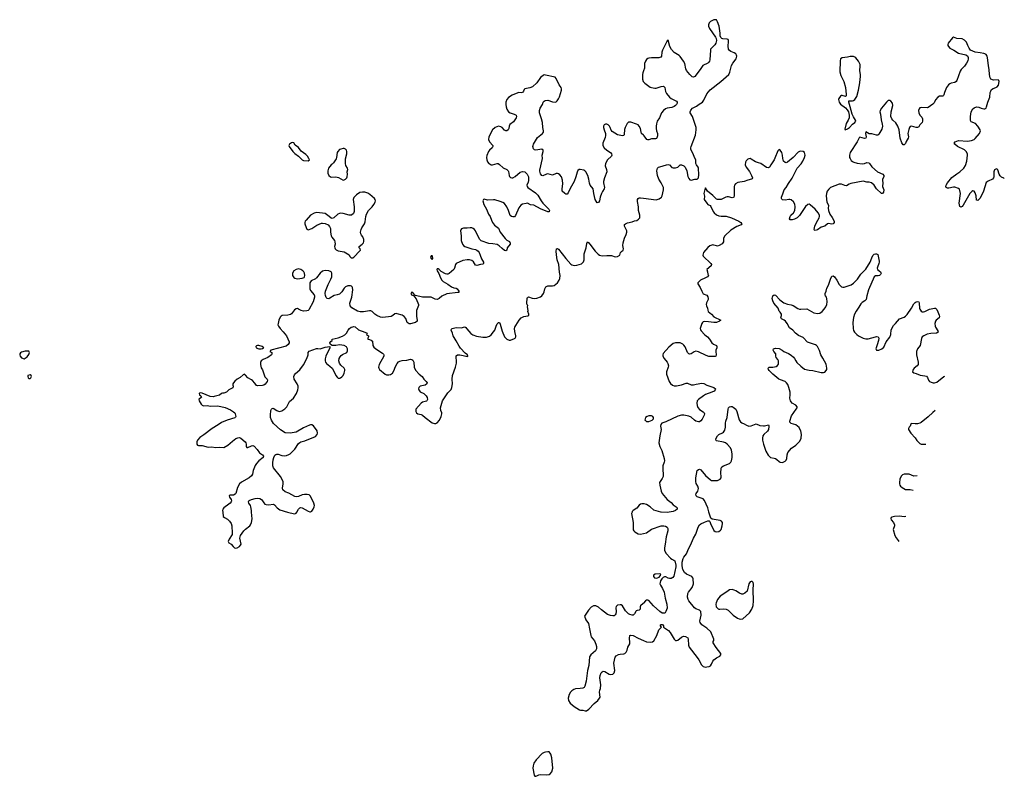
# Model space of a CAD drawing. Header units: inches. Extents: x 1835039 to 2027607, y 642849 to 774141.
# Tile 109 of 113: x 1999638 to 2015992, y 715613 to 728178. Entities that reach past the tile are written whole.
import ezdxf

# ---------------------------------------------------------------- set-up
doc = ezdxf.new("R2010")
doc.units = ezdxf.units.IN
doc.header["$MEASUREMENT"] = 0
for name, color, linetype in [('B9792', 7, 'Continuous'), ('C0701', 7, 'Continuous'), ('C0702', 7, 'Continuous'), ('C0711', 7, 'Continuous'), ('C0712', 7, 'Continuous')]:
    doc.layers.add(name, color=color, linetype=linetype)

msp = doc.modelspace()

# ---------------------------------------------------------------- linework, layer by layer
at = {"layer": 'B9792', "color": 6, "elevation": 300}
for points in [[(1999790, 722673), (1999729, 722671), (1999670, 722659), (1999650, 722648), (1999641, 722630), (1999638, 722610), (1999646, 722590), (1999670, 722561), (1999710, 722546), (1999760, 722580), (1999790, 722618), (1999799, 722650)], [(1999810, 722282), (1999774, 722270), (1999772, 722250), (1999778, 722230), (1999790, 722218), (1999810, 722221), (1999822, 722230), (1999834, 722250), (1999828, 722270)]]:
    msp.add_lwpolyline(points, close=True, dxfattribs=at)
at = {"layer": 'C0701', "color": 6, "elevation": 300}
for points in [[(2003011, 720000), (2003019, 719930), (2003041, 719910), (2003090, 719881), (2003124, 719850), (2003149, 719810), (2003162, 719770), (2003168, 719652), (2003166, 719630), (2003119, 719550), (2003102, 719510), (2003104, 719504), (2003112, 719492), (2003150, 719471), (2003182, 719430), (2003207, 719410), (2003230, 719404), (2003250, 719408), (2003289, 719430), (2003307, 719450), (2003314, 719470), (2003296, 719570), (2003307, 719610), (2003362, 719690), (2003390, 719719), (2003458, 719770), (2003473, 719790), (2003491, 719830), (2003497, 719890), (2003491, 720000)], [(2004085, 720000), (2004130, 719986), (2004207, 719973), (2004230, 719984), (2004239, 720000)], [(2009809, 720000), (2009802, 719978), (2009825, 719830), (2009829, 719709), (2009838, 719690), (2009855, 719675), (2009910, 719641), (2009950, 719635), (2010000, 719647)], [(2010000, 718488), (2009996, 718484), (2009950, 718447), (2009942, 718430), (2009946, 718390), (2009939, 718381), (2009930, 718374), (2009893, 718367), (2009880, 718360), (2009870, 718350), (2009850, 718309), (2009830, 718292), (2009810, 718290), (2009770, 718299), (2009750, 718311), (2009702, 718362), (2009650, 718447), (2009630, 718460), (2009610, 718463), (2009570, 718454), (2009545, 718435), (2009540, 718410), (2009543, 718350), (2009537, 718310), (2009527, 718293), (2009510, 718278), (2009490, 718276), (2009450, 718285), (2009402, 718302), (2009299, 718379), (2009250, 718422), (2009210, 718446), (2009170, 718444), (2009130, 718423), (2009085, 718370), (2009021, 718270), (2009039, 718210), (2009083, 718150), (2009105, 718065), (2009122, 717950), (2009131, 717930), (2009184, 717864), (2009210, 717810), (2009220, 717770), (2009219, 717730), (2009202, 717698), (2009125, 717630), (2009105, 717595), (2009089, 717451), (2009070, 717370), (2009047, 717193), (2009027, 717110), (2009011, 717089), (2008990, 717079), (2008950, 717070), (2008870, 717066), (2008843, 717057), (2008810, 717035), (2008788, 717010), (2008764, 716970), (2008748, 716910), (2008753, 716870), (2008783, 716830), (2008850, 716771), (2008936, 716716), (2008951, 716711), (2008993, 716713), (2009030, 716701), (2009050, 716703), (2009090, 716730), (2009178, 716822), (2009238, 716870), (2009270, 716910), (2009277, 716930), (2009270, 717010), (2009275, 717045), (2009286, 717074), (2009290, 717130), (2009274, 717250), (2009280, 717290), (2009297, 717330), (2009310, 717349), (2009330, 717361), (2009356, 717356), (2009430, 717312), (2009450, 717305), (2009490, 717310), (2009511, 717329), (2009522, 717370), (2009509, 717490), (2009516, 717544), (2009530, 717590), (2009547, 717613), (2009584, 717636), (2009610, 717643), (2009670, 717645), (2009690, 717655), (2009710, 717673), (2009727, 717710), (2009740, 717760), (2009770, 717811), (2009773, 717833), (2009765, 717910), (2009770, 717950), (2009790, 717959), (2009830, 717950), (2009910, 717909), (2010000, 717870)]]:
    msp.add_lwpolyline(points, dxfattribs=at)
msp.add_lwpolyline([(2008410, 716022), (2008370, 716016), (2008350, 716010), (2008316, 715990), (2008214, 715886), (2008176, 715830), (2008165, 715790), (2008163, 715750), (2008185, 715630), (2008195, 715615), (2008210, 715613), (2008230, 715619), (2008263, 715637), (2008290, 715644), (2008390, 715638), (2008430, 715642), (2008450, 715653), (2008475, 715690), (2008491, 715750), (2008479, 715919), (2008461, 715981), (2008450, 715999), (2008430, 716019)], close=True, dxfattribs=at)
at = {"layer": 'C0702', "color": 6, "elevation": 300}
for points in [[(2010000, 727328), (2009986, 727294), (2009982, 727270), (2009982, 727190), (2009995, 727150), (2010000, 727145)], [(2010000, 726258), (2009965, 726290), (2009958, 726310), (2009951, 726370), (2009930, 726412), (2009910, 726431), (2009883, 726443), (2009790, 726474), (2009750, 726475), (2009730, 726456), (2009695, 726390), (2009685, 726355), (2009679, 726270), (2009670, 726255), (2009650, 726251), (2009570, 726265), (2009481, 726321), (2009463, 726343), (2009448, 726390), (2009436, 726410), (2009410, 726433), (2009390, 726442), (2009370, 726443), (2009346, 726430), (2009336, 726410), (2009335, 726390), (2009344, 726350), (2009368, 726290), (2009368, 726252), (2009361, 726219), (2009325, 726130), (2009326, 726090), (2009347, 726050), (2009391, 726010), (2009450, 725970), (2009467, 725950), (2009473, 725930), (2009470, 725910), (2009404, 725850), (2009368, 725790), (2009363, 725750), (2009385, 725690), (2009389, 725650), (2009349, 725551), (2009333, 725490), (2009334, 725466), (2009351, 725389), (2009347, 725370), (2009316, 725324), (2009299, 725290), (2009277, 725230), (2009271, 725170), (2009250, 725142), (2009230, 725135), (2009199, 725190), (2009174, 725290), (2009162, 725370), (2009112, 725432), (2009102, 725462), (2009090, 725532), (2009073, 725590), (2009042, 725650), (2009026, 725670), (2009010, 725680), (2008949, 725691), (2008930, 725690), (2008910, 725675), (2008895, 725645), (2008877, 725570), (2008845, 725490), (2008783, 725377), (2008750, 725301), (2008730, 725279), (2008710, 725283), (2008690, 725294), (2008650, 725330), (2008649, 725370), (2008657, 725450), (2008654, 725514), (2008637, 725570), (2008610, 725603), (2008590, 725617), (2008570, 725624), (2008550, 725625), (2008490, 725598), (2008410, 725616), (2008390, 725614), (2008326, 725586), (2008308, 725588), (2008290, 725618), (2008280, 725660), (2008279, 725681), (2008324, 725870), (2008316, 725930), (2008334, 725990), (2008331, 726010), (2008310, 726026), (2008212, 726012), (2008190, 726016), (2008171, 726031), (2008161, 726070), (2008164, 726090), (2008174, 726110), (2008237, 726223), (2008321, 726290), (2008338, 726310), (2008341, 726330), (2008328, 726388), (2008319, 726470), (2008307, 726530), (2008273, 726630), (2008272, 726670), (2008284, 726710), (2008320, 726770), (2008334, 726806), (2008350, 726825), (2008366, 726834), (2008410, 726840), (2008490, 726815), (2008530, 726809), (2008550, 726816), (2008566, 726830), (2008590, 726862), (2008606, 726894), (2008638, 727010), (2008638, 727030), (2008629, 727050), (2008596, 727096), (2008550, 727201), (2008530, 727221), (2008370, 727258), (2008350, 727260), (2008330, 727252), (2008290, 727218), (2008230, 727130), (2008155, 727065), (2008113, 727047), (2008030, 727032), (2008019, 727021), (2008005, 726990), (2007990, 726967), (2007970, 726963), (2007930, 726966), (2007910, 726961), (2007816, 726924), (2007757, 726883), (2007730, 726850), (2007715, 726810), (2007710, 726770), (2007717, 726730), (2007730, 726690), (2007759, 726650), (2007785, 726630), (2007850, 726607), (2007883, 726590), (2007892, 726570), (2007887, 726550), (2007841, 726479), (2007781, 726439), (2007768, 726412), (2007761, 726370), (2007752, 726350), (2007730, 726333), (2007710, 726334), (2007690, 726344), (2007650, 726386), (2007630, 726401), (2007590, 726411), (2007538, 726390), (2007492, 726350), (2007428, 726230), (2007422, 726190), (2007444, 726150), (2007496, 726090), (2007498, 726070), (2007486, 726050), (2007441, 726010), (2007426, 725990), (2007397, 725923), (2007389, 725890), (2007395, 725850), (2007410, 725815), (2007430, 725790), (2007450, 725776), (2007470, 725769), (2007490, 725769), (2007570, 725790), (2007587, 725787), (2007610, 725774), (2007670, 725715), (2007730, 725688), (2007749, 725670), (2007756, 725656), (2007767, 725590), (2007774, 725574), (2007790, 725558), (2007810, 725550), (2007830, 725552), (2007870, 725573), (2007950, 725644), (2007990, 725655), (2008030, 725649), (2008067, 725610), (2008091, 725570), (2008091, 725510), (2008083, 725477), (2008064, 725430), (2008065, 725410), (2008080, 725390), (2008203, 725303), (2008245, 725265), (2008297, 725170), (2008325, 725130), (2008425, 725030), (2008437, 725010), (2008434, 724986), (2008410, 724985), (2008290, 725038), (2008176, 725096), (2008125, 725105), (2008070, 725129), (2008050, 725128), (2007990, 725115), (2007962, 725098), (2007928, 725052), (2007874, 724926), (2007854, 724906), (2007830, 724903), (2007808, 724908), (2007787, 724927), (2007759, 725010), (2007730, 725069), (2007690, 725124), (2007664, 725144), (2007621, 725161), (2007530, 725185), (2007507, 725187), (2007410, 725180), (2007350, 725195), (2007341, 725190), (2007331, 725169), (2007348, 725110), (2007389, 725029), (2007424, 724950), (2007452, 724912), (2007472, 724850), (2007493, 724810), (2007526, 724766), (2007593, 724713), (2007620, 724650), (2007703, 724543), (2007730, 724518), (2007772, 724492), (2007779, 724479), (2007783, 724470), (2007782, 724450), (2007736, 724390), (2007732, 724348), (2007710, 724341), (2007690, 724347), (2007650, 724376), (2007604, 724424), (2007570, 724445), (2007498, 724458), (2007430, 724463), (2007305, 724505), (2007273, 724533), (2007207, 724670), (2007190, 724694), (2007170, 724711), (2007150, 724719), (2007118, 724722), (2007070, 724717), (2007010, 724718), (2006975, 724705), (2006964, 724690), (2006960, 724670), (2006970, 724590), (2006972, 724510), (2006993, 724450), (2007008, 724428), (2007033, 724410), (2007150, 724371), (2007210, 724360), (2007231, 724351), (2007253, 724333), (2007270, 724310), (2007288, 724270), (2007306, 724206), (2007340, 724150), (2007341, 724130), (2007330, 724120), (2007290, 724114), (2007230, 724095), (2007210, 724104), (2007178, 724158), (2007150, 724177), (2007110, 724188), (2007072, 724192), (2006999, 724181), (2006886, 724130), (2006874, 724110), (2006862, 724050), (2006849, 724031), (2006770, 723962), (2006750, 723951), (2006730, 723951), (2006710, 723957), (2006636, 723996), (2006616, 724016), (2006608, 724030), (2006590, 724039), (2006570, 724038), (2006567, 724030), (2006571, 724010), (2006602, 723962), (2006626, 723890), (2006650, 723850), (2006674, 723830), (2006750, 723786), (2006810, 723740), (2006850, 723723), (2006890, 723717), (2006903, 723710), (2006932, 723670), (2006932, 723650), (2006915, 723645), (2006730, 723627), (2006652, 723588), (2006607, 723550), (2006570, 723532), (2006537, 723537), (2006470, 723572), (2006330, 723571), (2006215, 723595), (2006202, 723602), (2006170, 723648), (2006150, 723654), (2006136, 723630), (2006147, 723610), (2006177, 723597), (2006197, 723577), (2006221, 723541), (2006264, 723450), (2006264, 723430), (2006230, 723350), (2006228, 723332), (2006228, 723250), (2006241, 723190), (2006238, 723170), (2006211, 723150), (2006190, 723143), (2006130, 723128), (2006109, 723129), (2006090, 723136), (2006076, 723150), (2006050, 723214), (2006026, 723250), (2005990, 723273), (2005910, 723295), (2005890, 723300), (2005870, 723295), (2005837, 723263), (2005810, 723248), (2005670, 723231), (2005630, 723240), (2005570, 723267), (2005536, 723290), (2005490, 723333), (2005470, 723341), (2005450, 723342), (2005350, 723324), (2005295, 723325), (2005250, 723339), (2005153, 723393), (2005126, 723426), (2005121, 723470), (2005152, 723570), (2005173, 723693), (2005168, 723728), (2005161, 723741), (2005151, 723751), (2005130, 723759), (2005090, 723758), (2005050, 723740), (2005030, 723722), (2004990, 723656), (2004950, 723621), (2004912, 723608), (2004860, 723600), (2004790, 723554), (2004770, 723545), (2004746, 723546), (2004730, 723563), (2004719, 723599), (2004713, 723630), (2004717, 723670), (2004759, 723781), (2004808, 723870), (2004821, 723910), (2004824, 723970), (2004811, 723991), (2004770, 724010), (2004710, 724014), (2004670, 724002), (2004630, 723970), (2004570, 723890), (2004550, 723874), (2004480, 723840), (2004459, 723810), (2004455, 723765), (2004457, 723710), (2004470, 723680), (2004530, 723610), (2004537, 723590), (2004537, 723570), (2004515, 723490), (2004440, 723360), (2004430, 723350), (2004410, 723343), (2004350, 723339), (2004311, 723351), (2004270, 723373), (2004250, 723379), (2004230, 723377), (2004203, 723357), (2004150, 723292), (2004137, 723283), (2004090, 723269), (2003997, 723263), (2003983, 723257), (2003964, 723236), (2003945, 723190), (2003929, 723130), (2003928, 723110), (2003934, 723090), (2003963, 723050), (2004016, 722996), (2004067, 722930), (2004116, 722830), (2004115, 722810), (2004098, 722782), (2004062, 722758), (2003811, 722690), (2003791, 722670), (2003825, 722650), (2003826, 722630), (2003821, 722610), (2003759, 722570), (2003683, 722537), (2003647, 722510), (2003636, 722484), (2003638, 722450), (2003650, 722394), (2003670, 722362), (2003702, 722262), (2003710, 722249), (2003748, 722210), (2003753, 722190), (2003749, 722170), (2003717, 722123), (2003693, 722107), (2003670, 722102), (2003590, 722096), (2003570, 722105), (2003544, 722144), (2003506, 722186), (2003490, 722199), (2003430, 722230), (2003390, 722275), (2003370, 722289), (2003350, 722281), (2003302, 722238), (2003250, 722208), (2003210, 722177), (2003189, 722150), (2003179, 722130), (2003179, 722110), (2003185, 722090), (2003178, 722062), (2003114, 722030), (2003074, 721990), (2003030, 721975), (2003005, 721975), (2002990, 721969), (2002956, 721944), (2002870, 721918), (2002850, 721916), (2002803, 721923), (2002670, 721978), (2002638, 721982), (2002623, 721977), (2002619, 721970), (2002623, 721950), (2002648, 721930), (2002657, 721910), (2002615, 721870), (2002620, 721850), (2002650, 721793), (2002670, 721774), (2002690, 721766), (2002750, 721770), (2002810, 721759), (2002930, 721767), (2003050, 721737), (2003141, 721701), (2003190, 721666), (2003210, 721647), (2003219, 721630), (2003228, 721590), (2003224, 721576), (2003213, 721567), (2003083, 721530), (2002990, 721488), (2002932, 721448), (2002833, 721390), (2002696, 721284), (2002630, 721239), (2002590, 721194), (2002581, 721170), (2002579, 721130), (2002590, 721111), (2002610, 721104), (2002670, 721104), (2002770, 721080), (2002830, 721085), (2002890, 721076), (2002950, 721080), (2003030, 721075), (2003096, 721110), (2003170, 721179), (2003230, 721224), (2003264, 721236), (2003290, 721238), (2003313, 721230), (2003381, 721170), (2003393, 721150), (2003399, 721130), (2003401, 721090), (2003410, 721076), (2003430, 721073), (2003490, 721100), (2003510, 721104), (2003530, 721097), (2003583, 721043), (2003623, 720983), (2003673, 720950), (2003686, 720930), (2003682, 720910), (2003610, 720853), (2003570, 720807), (2003550, 720776), (2003516, 720690), (2003506, 720630), (2003490, 720602), (2003450, 720570), (2003322, 720498), (2003289, 720471), (2003256, 720410), (2003229, 720311), (2003219, 720301), (2003190, 720284), (2003170, 720280), (2003130, 720281), (2003119, 720270), (2003125, 720250), (2003153, 720210), (2003156, 720190), (2003150, 720170), (2003135, 720150), (2003110, 720130), (2003026, 720074), (2003012, 720050), (2003007, 720027), (2003011, 720000)], [(2004239, 720000), (2004268, 720052), (2004290, 720073), (2004310, 720075), (2004330, 720070), (2004430, 720014), (2004455, 720005), (2004470, 720007), (2004490, 720019), (2004510, 720047), (2004530, 720090), (2004533, 720110), (2004524, 720150), (2004470, 720264), (2004448, 720288), (2004415, 720295), (2004366, 720294), (2004330, 720287), (2004270, 720261), (2004230, 720256), (2004210, 720262), (2004110, 720315), (2004050, 720337), (2004010, 720370), (2004002, 720398), (2004016, 720470), (2004014, 720510), (2003970, 720592), (2003854, 720734), (2003843, 720770), (2003841, 720819), (2003848, 720870), (2003861, 720910), (2003876, 720944), (2003890, 720959), (2003910, 720965), (2003930, 720963), (2003990, 720940), (2004030, 720935), (2004070, 720940), (2004110, 720958), (2004130, 720970), (2004210, 721044), (2004270, 721140), (2004290, 721159), (2004310, 721168), (2004376, 721184), (2004550, 721255), (2004581, 721290), (2004587, 721310), (2004579, 721350), (2004516, 721436), (2004490, 721452), (2004470, 721452), (2004450, 721447), (2004350, 721398), (2004232, 721328), (2004130, 721310), (2004050, 721319), (2003970, 721365), (2003852, 721472), (2003818, 721530), (2003806, 721570), (2003802, 721610), (2003810, 721686), (2003820, 721710), (2003830, 721722), (2003850, 721725), (2003910, 721686), (2003950, 721671), (2003990, 721680), (2004043, 721717), (2004074, 721750), (2004122, 721838), (2004184, 721890), (2004234, 721970), (2004259, 722030), (2004264, 722064), (2004262, 722090), (2004248, 722130), (2004195, 722210), (2004190, 722250), (2004201, 722279), (2004218, 722302), (2004290, 722362), (2004350, 722445), (2004409, 722551), (2004428, 722610), (2004430, 722650), (2004447, 722673), (2004570, 722719), (2004590, 722720), (2004630, 722712), (2004710, 722740), (2004792, 722752), (2004791, 722730), (2004722, 722590), (2004713, 722547), (2004712, 722510), (2004718, 722490), (2004733, 722470), (2004790, 722426), (2004827, 722390), (2004852, 722352), (2004889, 722269), (2004910, 722239), (2004930, 722225), (2004955, 722225), (2004969, 722231), (2004990, 722247), (2005010, 722271), (2005029, 722310), (2005041, 722350), (2005039, 722370), (2005027, 722390), (2004970, 722440), (2004950, 722475), (2004940, 722510), (2004943, 722550), (2004959, 722581), (2004979, 722601), (2005002, 722618), (2005070, 722650), (2005084, 722676), (2005085, 722710), (2005067, 722747), (2005030, 722766), (2004950, 722777), (2004888, 722768), (2004828, 722768), (2004803, 722783), (2004788, 722810), (2004805, 722835), (2004828, 722850), (2004828, 722870), (2004925, 722895), (2004999, 722921), (2005038, 722942), (2005068, 722970), (2005096, 723024), (2005118, 723050), (2005145, 723070), (2005170, 723079), (2005190, 723082), (2005210, 723075), (2005266, 723026), (2005371, 722990), (2005411, 722970), (2005398, 722950), (2005432, 722930), (2005432, 722910), (2005421, 722890), (2005422, 722870), (2005450, 722867), (2005477, 722857), (2005498, 722838), (2005506, 722770), (2005520, 722740), (2005551, 722710), (2005662, 722642), (2005682, 722622), (2005687, 722610), (2005687, 722590), (2005610, 722450), (2005600, 722410), (2005604, 722390), (2005616, 722370), (2005710, 722290), (2005730, 722281), (2005770, 722278), (2005796, 722284), (2005830, 722310), (2005850, 722345), (2005880, 722420), (2005906, 722470), (2005930, 722495), (2005950, 722507), (2005990, 722520), (2006070, 722524), (2006130, 722539), (2006154, 722534), (2006170, 722524), (2006183, 722490), (2006190, 722410), (2006210, 722355), (2006273, 722290), (2006323, 722250), (2006350, 722210), (2006392, 722170), (2006404, 722150), (2006400, 722130), (2006373, 722110), (2006290, 722090), (2006278, 722082), (2006267, 722070), (2006264, 722050), (2006270, 722030), (2006290, 721998), (2006350, 721968), (2006390, 721930), (2006405, 721905), (2006412, 721870), (2006402, 721850), (2006395, 721845), (2006330, 721825), (2006307, 721810), (2006219, 721710), (2006219, 721670), (2006230, 721647), (2006250, 721634), (2006304, 721624), (2006330, 721611), (2006371, 721571), (2006490, 721483), (2006530, 721471), (2006550, 721473), (2006570, 721485), (2006611, 721529), (2006640, 721590), (2006648, 721630), (2006647, 721650), (2006631, 721690), (2006626, 721730), (2006663, 721850), (2006750, 721982), (2006802, 722038), (2006817, 722070), (2006827, 722130), (2006819, 722210), (2006826, 722270), (2006878, 722410), (2006893, 722473), (2006895, 722510), (2006886, 722570), (2006887, 722593), (2006909, 722611), (2006950, 722615), (2007003, 722603), (2007070, 722582), (2007086, 722590), (2007078, 722598), (2007075, 722610), (2007039, 722640), (2006962, 722722), (2006938, 722758), (2006890, 722846), (2006836, 722930), (2006826, 722970), (2006802, 723022), (2006801, 723030), (2006810, 723041), (2006820, 723050), (2006890, 723068), (2006970, 723062), (2007030, 723079), (2007050, 723066), (2007063, 723043), (2007130, 722967), (2007165, 722945), (2007224, 722924), (2007330, 722906), (2007390, 722908), (2007439, 722921), (2007470, 722944), (2007510, 722992), (2007530, 723024), (2007552, 723090), (2007570, 723126), (2007590, 723148), (2007610, 723148), (2007621, 723121), (2007650, 723005), (2007690, 722911), (2007700, 722900), (2007730, 722873), (2007770, 722856), (2007790, 722856), (2007858, 722882), (2007870, 722890), (2007879, 722910), (2007879, 722930), (2007862, 723001), (2007858, 723050), (2007862, 723070), (2007878, 723102), (2007936, 723190), (2007970, 723228), (2008010, 723247), (2008078, 723262), (2008093, 723270), (2008093, 723290), (2008078, 723330), (2008084, 723350), (2008074, 723410), (2008076, 723430), (2008065, 723445), (2008061, 723470), (2008069, 723551), (2008075, 723565), (2008090, 723573), (2008150, 723555), (2008190, 723550), (2008230, 723554), (2008286, 723574), (2008309, 723591), (2008337, 723630), (2008350, 723659), (2008359, 723710), (2008379, 723741), (2008410, 723759), (2008490, 723759), (2008515, 723765), (2008570, 723807), (2008600, 723850), (2008610, 723878), (2008614, 723930), (2008604, 723984), (2008594, 724110), (2008566, 724190), (2008559, 724230), (2008547, 724330), (2008553, 724370), (2008570, 724378), (2008590, 724366), (2008708, 724210), (2008790, 724118), (2008810, 724107), (2008850, 724097), (2008890, 724101), (2008970, 724125), (2009003, 724157), (2009014, 724190), (2009015, 724290), (2009045, 724390), (2009058, 724462), (2009070, 724488), (2009090, 724474), (2009110, 724450), (2009194, 724334), (2009244, 724284), (2009270, 724266), (2009310, 724255), (2009390, 724263), (2009470, 724260), (2009530, 724237), (2009570, 724245), (2009606, 724270), (2009617, 724310), (2009632, 724328), (2009661, 724350), (2009667, 724370), (2009656, 724430), (2009662, 724470), (2009683, 724550), (2009713, 724610), (2009724, 724650), (2009722, 724670), (2009685, 724750), (2009686, 724774), (2009698, 724790), (2009733, 724807), (2009810, 724819), (2009850, 724835), (2009890, 724844), (2009915, 724865), (2009936, 724890), (2009940, 724910), (2009939, 724930), (2009917, 725010), (2009917, 725070), (2009899, 725161), (2009899, 725190), (2009908, 725210), (2009930, 725220), (2009950, 725220), (2010000, 725214)], [(2003491, 720000), (2003490, 720030), (2003478, 720090), (2003470, 720110), (2003442, 720150), (2003436, 720170), (2003442, 720190), (2003447, 720193), (2003487, 720210), (2003550, 720226), (2003590, 720230), (2003624, 720224), (2003653, 720210), (2003672, 720190), (2003692, 720152), (2003710, 720135), (2003730, 720126), (2003770, 720121), (2003851, 720131), (2003870, 720123), (2003913, 720073), (2003958, 720038), (2004085, 720000)], [(2010000, 720138), (2009970, 720139), (2009950, 720133), (2009930, 720117), (2009890, 720066), (2009830, 720030), (2009812, 720008), (2009809, 720000)]]:
    msp.add_lwpolyline(points, dxfattribs=at)
for points in [[(2004170, 726137), (2004150, 726132), (2004121, 726110), (2004111, 726090), (2004115, 726070), (2004175, 725990), (2004210, 725953), (2004270, 725910), (2004331, 725850), (2004350, 725840), (2004430, 725835), (2004449, 725850), (2004443, 725870), (2004419, 725910), (2004390, 725941), (2004315, 725995), (2004270, 726056), (2004215, 726095), (2004192, 726132)], [(2005010, 726039), (2004971, 726030), (2004950, 726020), (2004920, 725990), (2004910, 725970), (2004902, 725890), (2004895, 725865), (2004850, 725801), (2004830, 725781), (2004810, 725770), (2004766, 725710), (2004756, 725670), (2004756, 725630), (2004770, 725590), (2004798, 725570), (2004825, 725565), (2004890, 725567), (2004910, 725564), (2004935, 725555), (2005010, 725514), (2005030, 725516), (2005050, 725528), (2005070, 725553), (2005078, 725570), (2005082, 725610), (2005076, 725650), (2005089, 725690), (2005084, 725710), (2005056, 725756), (2005050, 725790), (2005052, 725868), (2005070, 725950), (2005072, 725990), (2005067, 726010), (2005050, 726027), (2005030, 726037)], [(2005370, 725316), (2005330, 725316), (2005290, 725307), (2005232, 725268), (2005190, 725225), (2005178, 725190), (2005192, 725070), (2005194, 724990), (2005180, 724960), (2005150, 724934), (2005110, 724931), (2005010, 724960), (2004970, 724964), (2004950, 724962), (2004924, 724950), (2004855, 724885), (2004830, 724876), (2004810, 724882), (2004778, 724910), (2004710, 724957), (2004667, 724967), (2004570, 724977), (2004530, 724964), (2004468, 724930), (2004394, 724850), (2004381, 724830), (2004375, 724810), (2004373, 724790), (2004377, 724770), (2004410, 724698), (2004429, 724689), (2004490, 724712), (2004575, 724765), (2004650, 724798), (2004670, 724800), (2004710, 724794), (2004764, 724770), (2004785, 724745), (2004799, 724710), (2004800, 724650), (2004810, 724590), (2004824, 724564), (2004868, 724510), (2004875, 724490), (2004876, 724450), (2004869, 724410), (2004870, 724390), (2004879, 724370), (2004895, 724355), (2004930, 724340), (2005030, 724324), (2005110, 724271), (2005124, 724244), (2005144, 724224), (2005170, 724222), (2005190, 724233), (2005290, 724339), (2005297, 724350), (2005295, 724370), (2005279, 724390), (2005278, 724410), (2005328, 724450), (2005346, 724470), (2005353, 724493), (2005353, 724530), (2005339, 724570), (2005317, 724597), (2005304, 724624), (2005301, 724650), (2005308, 724692), (2005320, 724720), (2005365, 724790), (2005378, 724822), (2005385, 724910), (2005400, 724950), (2005434, 725010), (2005490, 725070), (2005520, 725110), (2005543, 725150), (2005547, 725170), (2005545, 725190), (2005530, 725210), (2005490, 725241), (2005456, 725276), (2005418, 725298)], [(2006490, 724259), (2006470, 724258), (2006463, 724230), (2006470, 724212), (2006490, 724198), (2006499, 724210), (2006497, 724250)], [(2004270, 724038), (2004228, 724032), (2004191, 724009), (2004172, 723970), (2004169, 723950), (2004172, 723930), (2004190, 723899), (2004210, 723886), (2004250, 723876), (2004330, 723884), (2004361, 723899), (2004370, 723910), (2004374, 723930), (2004368, 723970), (2004358, 723990), (2004341, 724010), (2004310, 724031)], [(2003590, 722769), (2003570, 722761), (2003561, 722750), (2003563, 722730), (2003610, 722714), (2003650, 722713), (2003670, 722717), (2003690, 722728), (2003691, 722731), (2003664, 722750), (2003610, 722767)]]:
    msp.add_lwpolyline(points, close=True, dxfattribs=at)
at = {"layer": 'C0711', "color": 6, "elevation": 300}
for points in [[(2010000, 717870), (2010050, 717848), (2010110, 717839), (2010150, 717844), (2010170, 717861), (2010218, 717950), (2010253, 718047), (2010290, 718087), (2010298, 718090), (2010290, 718095), (2010283, 718110), (2010281, 718130), (2010290, 718136), (2010310, 718135), (2010319, 718130), (2010331, 718110), (2010331, 718090), (2010414, 718034), (2010440, 718000), (2010508, 717888), (2010530, 717869), (2010550, 717869), (2010570, 717876), (2010630, 717924), (2010650, 717934), (2010670, 717938), (2010696, 717936), (2010734, 717914), (2010743, 717890), (2010747, 717790), (2010758, 717758), (2010890, 717588), (2010916, 717550), (2010964, 717464), (2010990, 717438), (2011028, 717428), (2011050, 717429), (2011090, 717437), (2011110, 717449), (2011130, 717477), (2011153, 717527), (2011170, 717548), (2011210, 717579), (2011269, 717611), (2011285, 717630), (2011286, 717650), (2011207, 717750), (2011156, 717830), (2011154, 717850), (2011165, 717870), (2011170, 717890), (2011118, 718010), (2011050, 718074), (2010966, 718130), (2010938, 718170), (2010936, 718190), (2010959, 718290), (2010949, 718350), (2010930, 718375), (2010870, 718395), (2010847, 718410), (2010750, 718529), (2010739, 718550), (2010730, 718590), (2010738, 718650), (2010748, 718672), (2010806, 718750), (2010829, 718809), (2010823, 718890), (2010817, 718910), (2010801, 718930), (2010765, 718950), (2010711, 718971), (2010679, 718999), (2010651, 719050), (2010640, 719110), (2010641, 719170), (2010658, 719230), (2010668, 719252), (2010711, 719309), (2010745, 719390), (2010780, 719450), (2010830, 719570), (2010866, 719634), (2010908, 719750), (2010932, 719788), (2010954, 719806), (2011010, 719833), (2011070, 719856), (2011090, 719858), (2011103, 719843), (2011111, 719810), (2011170, 719695), (2011190, 719678), (2011210, 719673), (2011250, 719679), (2011280, 719700), (2011290, 719712), (2011307, 719773), (2011312, 719810), (2011310, 719830), (2011296, 719850), (2011270, 719862), (2011142, 719882), (2011119, 719899), (2011086, 720000)], [(2010425, 720000), (2010390, 719995), (2010290, 719999), (2010287, 720000)], [(2014357, 719929), (2014330, 719923), (2014249, 719931), (2014170, 719929), (2014123, 719917), (2014111, 719910), (2014106, 719894), (2014115, 719870), (2014154, 719830), (2014168, 719790), (2014166, 719770), (2014144, 719710), (2014173, 719613), (2014195, 719575), (2014230, 719527), (2014242, 719513)], [(2010000, 719647), (2010050, 719659), (2010130, 719715), (2010290, 719774), (2010335, 719775), (2010366, 719766), (2010390, 719750), (2010403, 719730), (2010403, 719690), (2010376, 719590), (2010360, 719470), (2010346, 719410), (2010347, 719370), (2010354, 719350), (2010375, 719315), (2010450, 719236), (2010470, 719218), (2010503, 719203), (2010520, 719190), (2010538, 719118), (2010539, 719090), (2010502, 718938), (2010488, 718912), (2010460, 718900), (2010430, 718896), (2010410, 718901), (2010370, 718928), (2010350, 718928), (2010326, 718914), (2010306, 718894), (2010282, 718858), (2010274, 718830), (2010273, 718810), (2010279, 718790), (2010314, 718734), (2010340, 718670), (2010361, 718570), (2010389, 718470), (2010392, 718408), (2010370, 718350), (2010357, 718330), (2010350, 718324), (2010330, 718320), (2010310, 718325), (2010270, 718350), (2010163, 718443), (2010090, 718532), (2010070, 718541), (2010050, 718540), (2010032, 718528), (2010000, 718488)]]:
    msp.add_lwpolyline(points, dxfattribs=at)
for points in [[(2010270, 718975), (2010191, 718969), (2010166, 718954), (2010168, 718930), (2010184, 718910), (2010210, 718903), (2010230, 718907), (2010257, 718923), (2010278, 718942), (2010284, 718950), (2010285, 718970)], [(2011790, 718849), (2011770, 718844), (2011750, 718809), (2011719, 718690), (2011684, 718656), (2011650, 718640), (2011630, 718640), (2011592, 718652), (2011533, 718693), (2011506, 718706), (2011470, 718713), (2011430, 718709), (2011404, 718696), (2011350, 718655), (2011274, 718606), (2011228, 718552), (2011205, 718495), (2011200, 718470), (2011206, 718430), (2011215, 718415), (2011237, 718397), (2011250, 718390), (2011269, 718389), (2011330, 718397), (2011370, 718390), (2011407, 718370), (2011491, 718290), (2011560, 718240), (2011590, 718227), (2011610, 718225), (2011650, 718229), (2011761, 718330), (2011797, 718390), (2011818, 718450), (2011825, 718530), (2011821, 718710), (2011826, 718806), (2011819, 718830), (2011806, 718846)]]:
    msp.add_lwpolyline(points, close=True, dxfattribs=at)
at = {"layer": 'C0712', "color": 6, "elevation": 300}
for points in [[(2010000, 725214), (2010211, 725189), (2010259, 725201), (2010296, 725230), (2010308, 725250), (2010330, 725350), (2010330, 725390), (2010291, 725470), (2010252, 725530), (2010230, 725590), (2010220, 725670), (2010232, 725710), (2010250, 725726), (2010270, 725735), (2010384, 725770), (2010410, 725772), (2010430, 725768), (2010470, 725722), (2010490, 725715), (2010530, 725717), (2010570, 725730), (2010610, 725766), (2010630, 725770), (2010670, 725753), (2010694, 725730), (2010720, 725670), (2010736, 725576), (2010750, 725541), (2010770, 725516), (2010790, 725513), (2010850, 725529), (2010889, 725530), (2010901, 725539), (2010910, 725552), (2010916, 725604), (2010914, 725710), (2010907, 725730), (2010880, 725770), (2010871, 725790), (2010868, 725850), (2010848, 725890), (2010826, 725950), (2010791, 726010), (2010785, 726030), (2010785, 726050), (2010792, 726070), (2010861, 726259), (2010874, 726350), (2010874, 726390), (2010815, 726570), (2010776, 726630), (2010772, 726650), (2010784, 726676), (2010811, 726709), (2010879, 726741), (2010924, 726776), (2010980, 726810), (2010999, 726841), (2011051, 726949), (2011107, 727013), (2011281, 727150), (2011414, 727270), (2011434, 727306), (2011462, 727418), (2011482, 727458), (2011537, 727530), (2011549, 727570), (2011545, 727590), (2011532, 727612), (2011506, 727630), (2011450, 727650), (2011428, 727668), (2011413, 727690), (2011404, 727736), (2011413, 727813), (2011413, 727833), (2011407, 727847), (2011390, 727854), (2011319, 727859), (2011303, 727863), (2011282, 727882), (2011272, 727910), (2011272, 727952), (2011258, 728070), (2011230, 728141), (2011210, 728174), (2011190, 728178), (2011170, 728173), (2011112, 728148), (2011090, 728126), (2011077, 728090), (2011078, 728070), (2011095, 728030), (2011196, 727890), (2011206, 727866), (2011209, 727830), (2011200, 727790), (2011182, 727758), (2011132, 727710), (2011114, 727686), (2011110, 727670), (2011101, 727510), (2011096, 727490), (2011083, 727470), (2011066, 727454), (2010984, 727416), (2010941, 727350), (2010850, 727233), (2010830, 727225), (2010810, 727231), (2010769, 727269), (2010716, 727336), (2010703, 727363), (2010683, 727450), (2010664, 727490), (2010610, 727564), (2010590, 727583), (2010510, 727633), (2010465, 727685), (2010439, 727730), (2010410, 727838), (2010390, 727828), (2010316, 727670), (2010304, 727636), (2010296, 727570), (2010286, 727554), (2010254, 727546), (2010130, 727544), (2010090, 727538), (2010070, 727531), (2010050, 727516), (2010030, 727490), (2010017, 727450), (2010017, 727370), (2010000, 727328)], [(2015992, 725536), (2015986, 725546), (2015945, 725565), (2015923, 725583), (2015904, 725610), (2015885, 725685), (2015870, 725701), (2015850, 725698), (2015830, 725683), (2015816, 725650), (2015819, 725570), (2015813, 725550), (2015795, 725530), (2015723, 725497), (2015690, 725472), (2015649, 725330), (2015590, 725215), (2015570, 725191), (2015550, 725177), (2015530, 725179), (2015524, 725250), (2015510, 725305), (2015490, 725332), (2015470, 725334), (2015450, 725325), (2015417, 725290), (2015310, 725099), (2015290, 725076), (2015270, 725064), (2015254, 725074), (2015245, 725130), (2015263, 725290), (2015250, 725361), (2015234, 725374), (2015170, 725396), (2015150, 725398), (2015070, 725380), (2015050, 725382), (2015029, 725390), (2015020, 725410), (2015024, 725430), (2015048, 725470), (2015123, 725557), (2015203, 725617), (2015255, 725650), (2015321, 725710), (2015345, 725755), (2015371, 725830), (2015383, 725930), (2015380, 725950), (2015359, 725990), (2015330, 726015), (2015213, 726070), (2015168, 726110), (2015161, 726130), (2015174, 726150), (2015230, 726171), (2015381, 726159), (2015445, 726170), (2015489, 726190), (2015510, 726206), (2015580, 726290), (2015594, 726330), (2015590, 726350), (2015552, 726410), (2015512, 726452), (2015444, 726484), (2015430, 726503), (2015428, 726570), (2015444, 726650), (2015470, 726696), (2015490, 726714), (2015530, 726731), (2015570, 726725), (2015610, 726707), (2015650, 726697), (2015670, 726699), (2015690, 726710), (2015699, 726730), (2015718, 726810), (2015752, 726890), (2015760, 726970), (2015767, 726993), (2015782, 727018), (2015805, 727035), (2015854, 727050), (2015876, 727064), (2015893, 727090), (2015906, 727150), (2015902, 727170), (2015890, 727179), (2015810, 727172), (2015771, 727191), (2015760, 727210), (2015748, 727268), (2015743, 727350), (2015727, 727410), (2015715, 727550), (2015710, 727572), (2015690, 727599), (2015670, 727611), (2015650, 727617), (2015590, 727630), (2015510, 727639), (2015433, 727673), (2015406, 727706), (2015389, 727751), (2015362, 727802), (2015330, 727838), (2015290, 727858), (2015203, 727863), (2015150, 727889), (2015130, 727877), (2015059, 727790), (2015053, 727767), (2015054, 727750), (2015064, 727730), (2015090, 727705), (2015153, 727673), (2015230, 727624), (2015354, 727594), (2015378, 727578), (2015390, 727550), (2015391, 727530), (2015384, 727496), (2015365, 727455), (2015333, 727407), (2015276, 727350), (2015257, 727323), (2015206, 727170), (2015191, 727149), (2015170, 727136), (2015110, 727123), (2015086, 727114), (2015064, 727096), (2015031, 727049), (2015000, 726970), (2014990, 726930), (2014982, 726918), (2014970, 726909), (2014915, 726905), (2014890, 726890), (2014852, 726848), (2014825, 726795), (2014806, 726774), (2014730, 726722), (2014710, 726714), (2014610, 726721), (2014590, 726712), (2014580, 726700), (2014566, 726670), (2014570, 726630), (2014590, 726592), (2014620, 726560), (2014636, 726530), (2014636, 726490), (2014630, 726470), (2014591, 726429), (2014570, 726397), (2014553, 726387), (2014530, 726387), (2014450, 726410), (2014430, 726403), (2014419, 726390), (2014405, 726355), (2014392, 726290), (2014399, 726230), (2014397, 726210), (2014363, 726157), (2014350, 726122), (2014330, 726099), (2014310, 726101), (2014290, 726135), (2014265, 726210), (2014243, 726350), (2014223, 726410), (2014190, 726466), (2014141, 726510), (2014125, 726530), (2014107, 726570), (2014114, 726650), (2014142, 726750), (2014134, 726790), (2014110, 726824), (2014090, 726837), (2014065, 726835), (2014037, 726810), (2013954, 726710), (2013930, 726670), (2013927, 726650), (2013936, 726610), (2013947, 726513), (2013965, 726445), (2013968, 726410), (2013958, 726362), (2013910, 726274), (2013890, 726261), (2013870, 726259), (2013790, 726281), (2013750, 726285), (2013690, 726313), (2013687, 726290), (2013695, 726230), (2013690, 726210), (2013670, 726204), (2013595, 726225), (2013582, 726218), (2013550, 726150), (2013433, 725970), (2013420, 725930), (2013423, 725890), (2013431, 725870), (2013450, 725841), (2013470, 725823), (2013493, 725810), (2013550, 725793), (2013630, 725785), (2013670, 725789), (2013710, 725804), (2013740, 725800), (2013752, 725792), (2013790, 725735), (2013884, 725650), (2013977, 725610), (2013993, 725590), (2013989, 725570), (2013971, 725530), (2013968, 725510), (2013973, 725470), (2013970, 725410), (2013990, 725350), (2013985, 725315), (2013970, 725293), (2013950, 725292), (2013867, 725370), (2013829, 725430), (2013784, 725470), (2013750, 725480), (2013710, 725479), (2013650, 725496), (2013443, 725457), (2013414, 725446), (2013370, 725421), (2013342, 725422), (2013290, 725444), (2013250, 725446), (2013108, 725392), (2013075, 725365), (2013049, 725331), (2013037, 725290), (2013033, 725250), (2013046, 725150), (2013066, 725110), (2013070, 725090), (2013065, 725050), (2013072, 725008), (2013094, 724950), (2013134, 724894), (2013165, 724830), (2013166, 724810), (2013150, 724786), (2013130, 724780), (2013070, 724791), (2013053, 724787), (2013010, 724750), (2012950, 724730), (2012890, 724687), (2012850, 724675), (2012840, 724680), (2012832, 724692), (2012846, 724750), (2012871, 724810), (2012916, 724890), (2012922, 724910), (2012921, 724930), (2012902, 724970), (2012850, 725029), (2012770, 725105), (2012750, 725113), (2012730, 725111), (2012690, 725078), (2012592, 724928), (2012551, 724889), (2012510, 724866), (2012470, 724855), (2012436, 724856), (2012423, 724870), (2012433, 724910), (2012448, 724932), (2012490, 724970), (2012511, 725009), (2012520, 725070), (2012513, 725113), (2012490, 725151), (2012450, 725184), (2012432, 725192), (2012413, 725193), (2012350, 725183), (2012310, 725185), (2012295, 725195), (2012290, 725210), (2012292, 725230), (2012314, 725286), (2012333, 725350), (2012370, 725391), (2012405, 725455), (2012470, 725546), (2012549, 725710), (2012618, 725782), (2012648, 725830), (2012676, 725890), (2012685, 725930), (2012674, 725970), (2012650, 725991), (2012610, 725996), (2012590, 725990), (2012570, 725976), (2012486, 725890), (2012390, 725811), (2012370, 725801), (2012350, 725804), (2012326, 725830), (2012311, 725870), (2012307, 725930), (2012296, 725970), (2012270, 726013), (2012250, 726021), (2012230, 725999), (2012183, 725877), (2012168, 725850), (2012112, 725770), (2012090, 725730), (2012070, 725716), (2012044, 725724), (2011950, 725790), (2011910, 725799), (2011859, 725819), (2011790, 725863), (2011770, 725870), (2011750, 725868), (2011730, 725859), (2011705, 725835), (2011692, 725810), (2011688, 725770), (2011706, 725730), (2011758, 725658), (2011793, 725593), (2011809, 725550), (2011804, 725536), (2011793, 725527), (2011730, 725514), (2011670, 725491), (2011568, 725472), (2011528, 725450), (2011512, 725430), (2011505, 725410), (2011503, 725250), (2011497, 725230), (2011490, 725223), (2011470, 725220), (2011410, 725238), (2011390, 725237), (2011367, 725230), (2011290, 725193), (2011230, 725193), (2011210, 725199), (2011150, 725260), (2011065, 725330), (2011030, 725388), (2011021, 725379), (2011004, 725290), (2011013, 725247), (2011009, 725190), (2011049, 725129), (2011070, 725111), (2011105, 725090), (2011117, 725077), (2011154, 724990), (2011171, 724970), (2011210, 724938), (2011250, 724922), (2011290, 724916), (2011370, 724916), (2011459, 724890), (2011584, 724830), (2011615, 724810), (2011633, 724790), (2011621, 724770), (2011550, 724742), (2011450, 724681), (2011351, 724590), (2011330, 724550), (2011326, 724490), (2011318, 724470), (2011304, 724456), (2011254, 724426), (2011230, 724419), (2011210, 724421), (2011170, 724436), (2011150, 724438), (2011100, 724420), (2011070, 724396), (2010998, 724310), (2010983, 724270), (2010991, 724250), (2011116, 724130), (2011130, 724110), (2011121, 724090), (2011051, 724030), (2011062, 723990), (2011067, 723950), (2011078, 723930), (2011063, 723910), (2011031, 723890), (2010944, 723850), (2010903, 723810), (2010903, 723790), (2010942, 723730), (2010968, 723668), (2010990, 723627), (2011050, 723603), (2011070, 723576), (2011076, 723550), (2011075, 723530), (2011044, 723476), (2011041, 723450), (2011045, 723425), (2011063, 723390), (2011067, 723354), (2011076, 723330), (2011128, 723288), (2011170, 723243), (2011281, 723190), (2011259, 723170), (2011210, 723149), (2011170, 723150), (2011078, 723162), (2011010, 723164), (2010990, 723159), (2010980, 723150), (2010969, 723131), (2010943, 723050), (2010944, 723030), (2010956, 723010), (2011010, 722950), (2011041, 722930), (2011061, 722910), (2011094, 722870), (2011133, 722810), (2011161, 722790), (2011210, 722770), (2011220, 722750), (2011219, 722730), (2011202, 722690), (2011199, 722670), (2011206, 722610), (2011198, 722590), (2011190, 722585), (2011087, 722587), (2011042, 722602), (2010910, 722663), (2010870, 722671), (2010839, 722661), (2010790, 722629), (2010770, 722622), (2010750, 722627), (2010729, 722649), (2010690, 722743), (2010670, 722775), (2010655, 722790), (2010610, 722811), (2010530, 722814), (2010490, 722801), (2010418, 722742), (2010328, 722632), (2010319, 722610), (2010320, 722590), (2010340, 722550), (2010393, 722493), (2010404, 722470), (2010412, 722430), (2010410, 722410), (2010383, 722330), (2010381, 722290), (2010427, 722170), (2010450, 722137), (2010479, 722110), (2010510, 722099), (2010550, 722100), (2010630, 722115), (2010710, 722142), (2010730, 722141), (2010790, 722114), (2010830, 722112), (2010874, 722126), (2010970, 722144), (2010999, 722139), (2011050, 722110), (2011165, 722070), (2011193, 722050), (2011192, 722030), (2011172, 722010), (2011136, 721990), (2011030, 721951), (2010994, 721930), (2010914, 721870), (2010893, 721847), (2010884, 721810), (2010889, 721770), (2010900, 721740), (2010930, 721703), (2010990, 721666), (2011005, 721650), (2011012, 721630), (2011006, 721610), (2010974, 721546), (2010950, 721517), (2010930, 721502), (2010910, 721499), (2010870, 721511), (2010846, 721526), (2010790, 721576), (2010750, 721596), (2010670, 721611), (2010630, 721612), (2010570, 721595), (2010370, 721500), (2010304, 721476), (2010286, 721454), (2010283, 721430), (2010293, 721370), (2010269, 721270), (2010256, 721150), (2010270, 721090), (2010303, 721023), (2010343, 720890), (2010348, 720852), (2010345, 720830), (2010322, 720770), (2010319, 720741), (2010324, 720590), (2010310, 720557), (2010267, 720490), (2010269, 720450), (2010291, 720350), (2010309, 720309), (2010390, 720209), (2010458, 720158), (2010490, 720123), (2010541, 720090), (2010558, 720070), (2010556, 720050), (2010533, 720027), (2010490, 720009), (2010425, 720000)], [(2010000, 727145), (2010023, 727123), (2010110, 727059), (2010130, 727050), (2010190, 727039), (2010210, 727041), (2010290, 727070), (2010330, 727074), (2010338, 727070), (2010355, 727050), (2010367, 726987), (2010381, 726950), (2010430, 726889), (2010459, 726870), (2010546, 726826), (2010561, 726810), (2010560, 726790), (2010550, 726770), (2010531, 726750), (2010506, 726734), (2010470, 726721), (2010390, 726710), (2010362, 726698), (2010330, 726671), (2010297, 726630), (2010263, 726550), (2010228, 726492), (2010217, 726450), (2010209, 726410), (2010208, 726370), (2010216, 726330), (2010231, 726290), (2010233, 726250), (2010223, 726217), (2010214, 726206), (2010201, 726199), (2010130, 726198), (2010090, 726183), (2010070, 726182), (2010056, 726190), (2010010, 726249), (2010000, 726258)], [(2011086, 720000), (2011085, 720005), (2011070, 720074), (2011014, 720194), (2010990, 720219), (2010892, 720252), (2010873, 720270), (2010869, 720290), (2010875, 720310), (2010899, 720350), (2010908, 720370), (2010910, 720390), (2010901, 720430), (2010875, 720475), (2010868, 720508), (2010870, 720570), (2010890, 720690), (2010910, 720710), (2010930, 720715), (2010950, 720704), (2011030, 720609), (2011110, 720534), (2011130, 720525), (2011150, 720523), (2011230, 720527), (2011274, 720550), (2011290, 720570), (2011292, 720590), (2011283, 720650), (2011288, 720730), (2011298, 720750), (2011330, 720769), (2011427, 720810), (2011450, 720830), (2011462, 720850), (2011470, 720910), (2011470, 720970), (2011461, 721030), (2011447, 721067), (2011389, 721130), (2011362, 721150), (2011330, 721162), (2011210, 721184), (2011204, 721190), (2011202, 721210), (2011205, 721230), (2011231, 721270), (2011253, 721287), (2011310, 721315), (2011330, 721330), (2011350, 721359), (2011362, 721410), (2011361, 721479), (2011367, 721510), (2011388, 721570), (2011406, 721710), (2011413, 721730), (2011430, 721747), (2011450, 721755), (2011470, 721754), (2011490, 721746), (2011533, 721710), (2011552, 721670), (2011590, 721531), (2011610, 721498), (2011630, 721484), (2011670, 721467), (2011710, 721443), (2011750, 721430), (2011790, 721433), (2011870, 721464), (2011930, 721440), (2011990, 721434), (2012010, 721434), (2012074, 721450), (2012081, 721441), (2012083, 721423), (2012075, 721370), (2012057, 721343), (2011996, 721290), (2011984, 721270), (2011974, 721230), (2011976, 721196), (2011990, 721131), (2012030, 721010), (2012070, 720947), (2012097, 720917), (2012110, 720908), (2012170, 720899), (2012190, 720890), (2012215, 720875), (2012250, 720841), (2012270, 720831), (2012306, 720826), (2012330, 720833), (2012350, 720844), (2012370, 720865), (2012380, 720890), (2012385, 720950), (2012395, 720990), (2012455, 721065), (2012527, 721113), (2012588, 721172), (2012612, 721210), (2012619, 721230), (2012622, 721290), (2012610, 721350), (2012593, 721390), (2012583, 721403), (2012530, 721450), (2012453, 721470), (2012432, 721492), (2012428, 721510), (2012460, 721600), (2012537, 721710), (2012549, 721730), (2012553, 721750), (2012530, 721777), (2012470, 721810), (2012450, 721830), (2012441, 721850), (2012429, 721890), (2012437, 721950), (2012436, 721990), (2012415, 722070), (2012397, 722117), (2012375, 722150), (2012350, 722170), (2012275, 722195), (2012249, 722209), (2012149, 722290), (2012084, 722350), (2012074, 722370), (2012072, 722390), (2012087, 722410), (2012146, 722406), (2012203, 722417), (2012226, 722434), (2012240, 722460), (2012241, 722510), (2012230, 722537), (2012205, 722570), (2012196, 722590), (2012199, 722630), (2012164, 722670), (2012154, 722690), (2012158, 722710), (2012190, 722725), (2012250, 722718), (2012304, 722690), (2012330, 722668), (2012410, 722634), (2012450, 722607), (2012491, 722571), (2012508, 722550), (2012527, 722510), (2012546, 722486), (2012610, 722424), (2012672, 722372), (2012750, 722356), (2012810, 722350), (2012950, 722320), (2012990, 722317), (2013010, 722327), (2013035, 722350), (2013046, 722370), (2013047, 722390), (2013036, 722456), (2012979, 722559), (2012945, 722610), (2012922, 722682), (2012889, 722750), (2012870, 722770), (2012856, 722776), (2012721, 722821), (2012650, 722899), (2012575, 722935), (2012524, 722970), (2012480, 723020), (2012423, 723063), (2012388, 723130), (2012359, 723170), (2012334, 723190), (2012291, 723211), (2012281, 723230), (2012292, 723268), (2012290, 723290), (2012270, 723322), (2012255, 723335), (2012234, 723390), (2012166, 723470), (2012146, 723510), (2012139, 723550), (2012148, 723590), (2012170, 723610), (2012190, 723603), (2012264, 723524), (2012330, 723478), (2012390, 723452), (2012450, 723441), (2012484, 723430), (2012563, 723383), (2012590, 723372), (2012611, 723369), (2012710, 723378), (2012830, 723310), (2012890, 723299), (2012930, 723307), (2012965, 723330), (2013002, 723370), (2013027, 723410), (2013044, 723450), (2013051, 723490), (2013046, 723550), (2013037, 723570), (2013022, 723590), (2013014, 723610), (2013014, 723630), (2013031, 723669), (2013042, 723718), (2013071, 723770), (2013103, 723870), (2013130, 723919), (2013150, 723924), (2013170, 723905), (2013210, 723850), (2013250, 723781), (2013270, 723757), (2013290, 723743), (2013310, 723736), (2013330, 723736), (2013450, 723777), (2013490, 723805), (2013530, 723845), (2013553, 723870), (2013609, 723951), (2013690, 724033), (2013764, 724150), (2013790, 724225), (2013810, 724264), (2013830, 724282), (2013850, 724290), (2013871, 724291), (2013890, 724278), (2013916, 724170), (2013916, 724150), (2013910, 724130), (2013885, 724070), (2013881, 724050), (2013886, 724030), (2013936, 723990), (2013946, 723970), (2013936, 723944), (2013921, 723930), (2013897, 723923), (2013850, 723922), (2013828, 723910), (2013738, 723690), (2013706, 723594), (2013697, 723530), (2013678, 723510), (2013630, 723480), (2013610, 723461), (2013577, 723403), (2013530, 723339), (2013506, 723290), (2013485, 723230), (2013476, 723150), (2013482, 723050), (2013490, 723019), (2013506, 722990), (2013541, 722950), (2013570, 722928), (2013650, 722890), (2013690, 722880), (2013730, 722878), (2013850, 722912), (2013870, 722915), (2013895, 722910), (2013908, 722890), (2013904, 722850), (2013883, 722777), (2013862, 722730), (2013859, 722710), (2013868, 722688), (2013910, 722688), (2013956, 722710), (2013990, 722742), (2014032, 722828), (2014090, 722904), (2014105, 722950), (2014111, 723030), (2014150, 723099), (2014186, 723134), (2014249, 723211), (2014330, 723240), (2014350, 723253), (2014378, 723282), (2014452, 723390), (2014490, 723458), (2014510, 723482), (2014530, 723495), (2014550, 723499), (2014570, 723490), (2014578, 723470), (2014584, 723390), (2014589, 723369), (2014610, 723339), (2014630, 723328), (2014650, 723325), (2014670, 723330), (2014750, 723372), (2014830, 723389), (2014850, 723385), (2014870, 723364), (2014890, 723328), (2014912, 723272), (2014916, 723250), (2014910, 723226), (2014863, 723190), (2014847, 723170), (2014838, 723130), (2014842, 723090), (2014849, 723070), (2014889, 723010), (2014893, 722990), (2014867, 722973), (2014772, 722968), (2014710, 722954), (2014653, 722930), (2014629, 722910), (2014617, 722883), (2014592, 722768), (2014548, 722710), (2014532, 722668), (2014534, 722610), (2014559, 722490), (2014559, 722450), (2014546, 722430), (2014497, 722390), (2014481, 722370), (2014467, 722330), (2014490, 722311), (2014530, 722304), (2014597, 722276), (2014670, 722266), (2014697, 722257), (2014717, 722237), (2014733, 722193), (2014750, 722170), (2014777, 722157), (2014810, 722147), (2014830, 722147), (2014870, 722160), (2014990, 722251), (2015004, 722260)], [(2014844, 721689), (2014803, 721657), (2014730, 721585), (2014610, 721490), (2014590, 721479), (2014550, 721468), (2014510, 721465), (2014446, 721474), (2014438, 721462), (2014431, 721430), (2014411, 721410), (2014399, 721390), (2014401, 721370), (2014437, 721310), (2014510, 721235), (2014541, 721190), (2014590, 721138), (2014610, 721130), (2014650, 721127), (2014690, 721131)], [(2014544, 720605), (2014490, 720599), (2014410, 720630), (2014368, 720632), (2014330, 720628), (2014302, 720618), (2014280, 720600), (2014258, 720550), (2014250, 720490), (2014252, 720470), (2014258, 720450), (2014270, 720433), (2014295, 720410), (2014350, 720378), (2014370, 720375), (2014430, 720378), (2014479, 720367)], [(2010287, 720000), (2010170, 720034), (2010110, 720087), (2010050, 720125), (2010010, 720138), (2010000, 720138)]]:
    msp.add_lwpolyline(points, dxfattribs=at)
for points in [[(2013430, 727567), (2013386, 727554), (2013297, 727543), (2013274, 727526), (2013264, 727496), (2013258, 727310), (2013276, 727250), (2013326, 727150), (2013357, 727050), (2013367, 726933), (2013365, 726915), (2013356, 726904), (2013299, 726919), (2013290, 726920), (2013270, 726910), (2013241, 726870), (2013236, 726850), (2013248, 726810), (2013270, 726773), (2013353, 726713), (2013383, 726683), (2013404, 726650), (2013416, 726590), (2013416, 726550), (2013401, 726510), (2013368, 726452), (2013341, 726361), (2013350, 726351), (2013390, 726367), (2013422, 726390), (2013470, 726442), (2013512, 726468), (2013525, 726490), (2013521, 726510), (2013486, 726566), (2013467, 726610), (2013430, 726730), (2013409, 726810), (2013409, 726830), (2013470, 726830), (2013490, 726835), (2013510, 726854), (2013540, 726900), (2013570, 727010), (2013592, 727128), (2013596, 727190), (2013605, 727230), (2013604, 727270), (2013593, 727330), (2013600, 727410), (2013596, 727436), (2013570, 727487), (2013525, 727545), (2013510, 727558), (2013486, 727566)], [(2010090, 721598), (2010061, 721590), (2010034, 721570), (2010025, 721550), (2010024, 721530), (2010030, 721521), (2010050, 721506), (2010090, 721504), (2010144, 721530), (2010165, 721550), (2010165, 721570), (2010154, 721590), (2010130, 721598)]]:
    msp.add_lwpolyline(points, close=True, dxfattribs=at)

doc.saveas('drawing.dxf')
